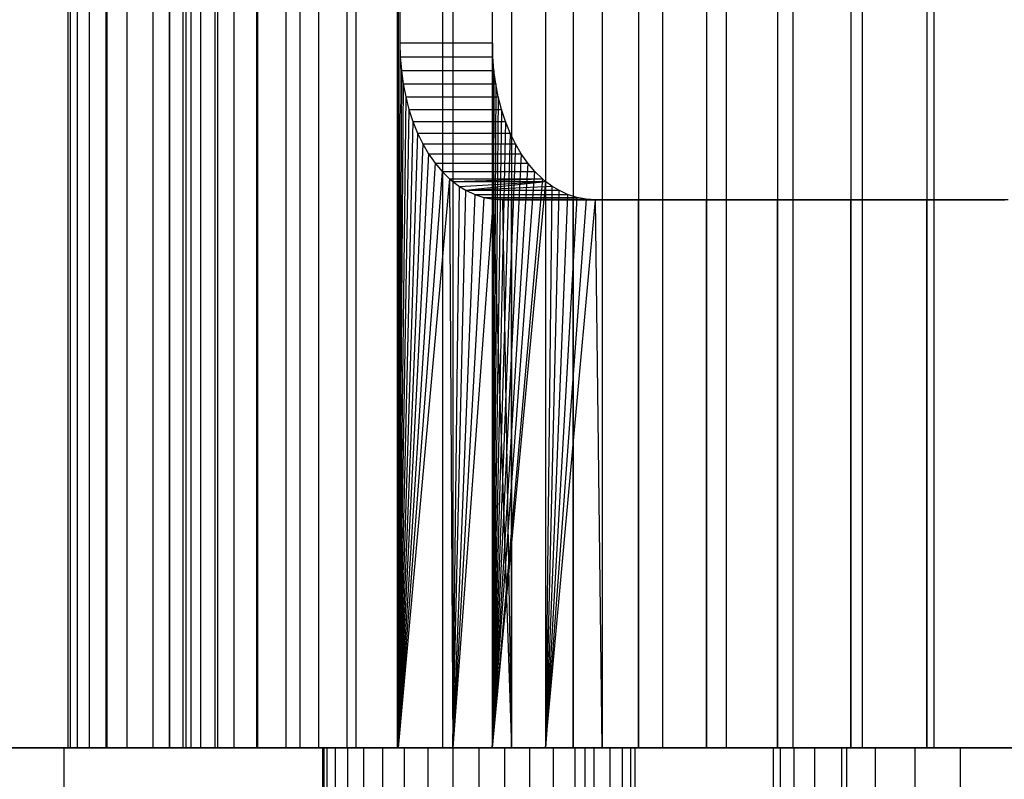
# Model space of a CAD drawing. Extents: x -125 to 125, y -143 to 0.
# Tile 180 of 241: x -21 to -8, y -19 to -10. Entities that reach past the tile are written whole.
import ezdxf

# ---------------------------------------------------------------- set-up
doc = ezdxf.new("R2010")
doc.units = 0
doc.header["$LTSCALE"] = 25.4
doc.layers.get('0').update_dxf_attribs({"linetype": 'CONTINUOUS'})

# ---------------------------------------------------------------- blocks, each defined once
blk = doc.blocks.new('NL2500026672_STL')
at = {"color": 0}
for p, q in [((-20, 0), (-20, -19)), ((-20, 0), (-20, -19)), ((-19.97, 0, -1.102), (-19.97, -19, -1.102)), ((-19.97, 0, -1.102), (-19.97, -19, -1.102)), ((-19.879, 0, -2.2), (-19.879, -19, -2.2)), ((-19.879, 0, -2.2), (-19.879, -19, -2.2)), ((-19.727, 0, -3.292), (-19.727, -19, -3.292)), ((-19.727, 0, -3.292), (-19.727, -19, -3.292)), ((-19.516, 0, -4.374), (-19.516, -19, -4.374)), ((-19.516, 0, -4.374), (-19.516, -19, -4.374)), ((-19.245, 0, -5.442), (-19.245, -19, -5.442)), ((-19.245, 0, -5.442), (-19.245, -19, -5.442)), ((-18.916, 0, -6.494), (-18.916, -19, -6.494)), ((-18.916, 0, -6.494), (-18.916, -19, -6.494)), ((-18.53, 0, -7.526), (-18.53, -19, -7.526)), ((-18.53, 0, -7.526), (-18.53, -19, -7.526)), ((-18.492, 0, -0.533), (-18.492, -19, -0.533)), ((-18.492, 0, -0.533), (-18.492, -19, -0.533)), ((-18.431, 0, -1.598), (-18.431, -19, -1.598)), ((-18.431, 0, -1.598), (-18.431, -19, -1.598)), ((-18.308, 0, -2.657), (-18.308, -19, -2.657)), ((-18.308, 0, -2.657), (-18.308, -19, -2.657)), ((-18.125, 0, -3.707), (-18.125, -19, -3.707)), ((-18.125, 0, -3.707), (-18.125, -19, -3.707)), ((-18.087, 0, -8.536), (-18.087, -19, -8.536)), ((-18.087, 0, -8.536), (-18.087, -19, -8.536)), ((-17.881, 0, -4.745), (-17.881, -19, -4.745)), ((-17.881, 0, -4.745), (-17.881, -19, -4.745)), ((-17.589, 0, -9.519), (-17.589, -19, -9.519)), ((-17.589, 0, -9.519), (-17.589, -19, -9.519)), ((-17.578, 0, -5.768), (-17.578, -19, -5.768)), ((-17.578, 0, -5.768), (-17.578, -19, -5.768)), ((-17.217, 0, -6.771), (-17.217, -19, -6.771)), ((-17.217, 0, -6.771), (-17.217, -19, -6.771)), ((-17.038, 0, -10.473), (-17.038, -19, -10.473)), ((-17.038, 0, -10.473), (-17.038, -19, -10.473)), ((-16.798, 0, -7.751), (-16.798, -19, -7.751)), ((-16.798, 0, -7.751), (-16.798, -19, -7.751)), ((-16.436, 0, -11.396), (-16.436, -19, -11.396)), ((-16.436, 0, -11.396), (-16.436, -19, -11.396)), ((-16.323, 0, -8.706), (-16.323, -19, -8.706)), ((-16.323, 0, -8.706), (-16.323, -19, -8.706)), ((-15.795, 0, -9.632), (-15.795, -19, -9.632)), ((-15.795, 0, -9.632), (-15.795, -19, -9.632)), ((-15.783, 0, -12.284), (-15.783, -19, -12.284)), ((-15.783, 0, -12.284), (-15.783, -19, -12.284)), ((-15.76, 0, -12.313), (-15.76, -10, -12.313)), ((-15.76, 0, -12.313), (-15.76, -10, -12.313)), ((-15.214, 0, -10.526), (-15.214, -19, -10.526)), ((-15.214, 0, -10.526), (-15.214, -19, -10.526)), ((-14.578, 0, -11.39), (-14.582, -19, -11.385)), ((-14.578, 0, -11.39), (-14.582, -19, -11.385)), ((-14.578, -10, -11.39), (-14.578, 0, -11.39)), ((-14.578, -10, -11.39), (-14.578, 0, -11.39)), ((-19.97, 0, 1.102), (-19.97, -19, 1.102)), ((-19.97, 0, 1.102), (-19.97, -19, 1.102)), ((-19.879, 0, 2.2), (-19.879, -19, 2.2)), ((-19.879, 0, 2.2), (-19.879, -19, 2.2)), ((-19.727, 0, 3.292), (-19.727, -19, 3.292)), ((-19.727, 0, 3.292), (-19.727, -19, 3.292)), ((-19.516, 0, 4.374), (-19.516, -19, 4.374)), ((-19.516, 0, 4.374), (-19.516, -19, 4.374)), ((-19.245, 0, 5.442), (-19.245, -19, 5.442)), ((-19.245, 0, 5.442), (-19.245, -19, 5.442)), ((-18.916, 0, 6.494), (-18.916, -19, 6.494)), ((-18.916, 0, 6.494), (-18.916, -19, 6.494)), ((-18.53, 0, 7.526), (-18.53, -19, 7.526)), ((-18.53, 0, 7.526), (-18.53, -19, 7.526)), ((-18.492, 0, 0.533), (-18.492, -19, 0.533)), ((-18.492, 0, 0.533), (-18.492, -19, 0.533)), ((-18.431, 0, 1.598), (-18.431, -19, 1.598)), ((-18.431, 0, 1.598), (-18.431, -19, 1.598)), ((-18.308, 0, 2.657), (-18.308, -19, 2.657)), ((-18.308, 0, 2.657), (-18.308, -19, 2.657)), ((-18.125, 0, 3.707), (-18.125, -19, 3.707)), ((-18.125, 0, 3.707), (-18.125, -19, 3.707)), ((-18.087, 0, 8.536), (-18.087, -19, 8.536)), ((-18.087, 0, 8.536), (-18.087, -19, 8.536)), ((-17.881, 0, 4.745), (-17.881, -19, 4.745)), ((-17.881, 0, 4.745), (-17.881, -19, 4.745)), ((-17.589, 0, 9.519), (-17.589, -19, 9.519)), ((-17.589, 0, 9.519), (-17.589, -19, 9.519)), ((-17.578, 0, 5.768), (-17.578, -19, 5.768)), ((-17.578, 0, 5.768), (-17.578, -19, 5.768)), ((-17.217, 0, 6.771), (-17.217, -19, 6.771)), ((-17.217, 0, 6.771), (-17.217, -19, 6.771)), ((-17.038, 0, 10.473), (-17.038, -19, 10.473)), ((-17.038, 0, 10.473), (-17.038, -19, 10.473)), ((-16.798, 0, 7.751), (-16.798, -19, 7.751)), ((-16.798, 0, 7.751), (-16.798, -19, 7.751)), ((-16.436, 0, 11.396), (-16.436, -19, 11.396)), ((-16.436, 0, 11.396), (-16.436, -19, 11.396)), ((-16.323, 0, 8.706), (-16.323, -19, 8.706)), ((-16.323, 0, 8.706), (-16.323, -19, 8.706)), ((-15.795, 0, 9.632), (-15.795, -19, 9.632)), ((-15.795, 0, 9.632), (-15.795, -19, 9.632)), ((-15.783, 0, 12.284), (-15.783, -19, 12.284)), ((-15.783, 0, 12.284), (-15.783, -19, 12.284)), ((-15.214, 0, 10.526), (-15.214, -19, 10.526)), ((-15.214, 0, 10.526), (-15.214, -19, 10.526)), ((-15.082, 0, 13.135), (-15.082, -19, 13.135)), ((-15.082, 0, 13.135), (-15.082, -19, 13.135)), ((-14.582, 0, 11.385), (-14.582, -19, 11.385)), ((-14.582, 0, 11.385), (-14.582, -19, 11.385)), ((-14.336, 0, 13.946), (-14.336, -19, 13.946)), ((-14.336, 0, 13.946), (-14.336, -19, 13.946)), ((-13.902, 0, 12.206), (-13.902, -19, 12.206)), ((-13.902, 0, 12.206), (-13.902, -19, 12.206)), ((-13.546, 0, 14.714), (-13.546, -19, 14.714)), ((-13.546, 0, 14.714), (-13.546, -19, 14.714)), ((-13.175, 0, 12.987), (-13.175, -19, 12.987)), ((-13.175, 0, 12.987), (-13.175, -19, 12.987)), ((-12.714, 0, 15.438), (-12.714, -19, 15.438)), ((-12.714, 0, 15.438), (-12.714, -19, 15.438)), ((-12.405, 0, 13.724), (-12.405, -19, 13.724)), ((-12.405, 0, 13.724), (-12.405, -19, 13.724)), ((-11.845, 0, 16.115), (-11.845, -19, 16.115)), ((-11.845, 0, 16.115), (-11.845, -19, 16.115)), ((-11.594, 0, 14.416), (-11.594, -19, 14.416)), ((-11.594, 0, 14.416), (-11.594, -19, 14.416)), ((-10.939, 0, 16.743), (-10.939, -19, 16.743)), ((-10.939, 0, 16.743), (-10.939, -19, 16.743)), ((-10.744, 0, 15.06), (-10.744, -19, 15.06)), ((-10.744, 0, 15.06), (-10.744, -19, 15.06)), ((-10, 0, 17.321), (-10, -19, 17.321)), ((-10, 0, 17.321), (-10, -19, 17.321)), ((-9.859, 0, 15.654), (-9.859, -19, 15.654)), ((-9.859, 0, 15.654), (-9.859, -19, 15.654)), ((-9.031, 0, 17.845), (-9.031, -19, 17.845)), ((-9.031, 0, 17.845), (-9.031, -19, 17.845)), ((-8.94, 0, 16.196), (-8.94, -19, 16.196)), ((-8.94, 0, 16.196), (-8.94, -19, 16.196)), ((-19.5, -1.8, -78.2), (-19.5, -19, -78.2)), ((-19.5, -19, -7.093), (-19.5, -1.8, -7.093)), ((-19.5, -1.8, -78.2), (-19.5, -19, -78.2)), ((-19.5, -19, -7.093), (-19.5, -1.8, -7.093)), ((-18.7, -19, -78.2), (-18.7, -1.8, -78.2)), ((-18.7, -1.8, -7.093), (-18.7, -19, -7.093)), ((-18.7, -19, -78.2), (-18.7, -1.8, -78.2)), ((-18.7, -1.8, -7.093), (-18.7, -19, -7.093)), ((-18.7, -2.1, -78.2), (-18.7, -19, -78.2)), ((-18.7, -19, -77.2), (-18.7, -2.1, -77.2)), ((-18.7, -2.1, -78.2), (-18.7, -19, -78.2)), ((-18.7, -19, -77.2), (-18.7, -2.1, -77.2)), ((-15.76, -10, -12.313), (-15.783, -19, -12.284)), ((-15.76, -10, -12.313), (-15.783, -19, -12.284)), ((-15.76, -10, -12.313), (-15.755, -10.175, -12.319)), ((-14.578, -10, -11.39), (-15.76, -10, -12.313)), ((-15.76, -10, -12.313), (-15.755, -10.175, -12.319)), ((-14.578, -10, -11.39), (-15.76, -10, -12.313)), ((-14.578, -10, -11.39), (-14.582, -19, -11.385)), ((-14.578, -10, -11.39), (-14.582, -19, -11.385)), ((-14.574, -10.175, -11.396), (-14.578, -10, -11.39)), ((-14.574, -10.175, -11.396), (-14.578, -10, -11.39)), ((-15.755, -10.175, -12.319), (-15.741, -10.347, -12.337)), ((-15.755, -10.175, -12.319), (-15.741, -10.347, -12.337)), ((-15.755, -10.175, -12.319), (-14.574, -10.175, -11.396)), ((-15.755, -10.175, -12.319), (-14.574, -10.175, -11.396)), ((-14.559, -10.347, -11.414), (-14.574, -10.175, -11.396)), ((-14.559, -10.347, -11.414), (-14.574, -10.175, -11.396)), ((-15.741, -10.347, -12.337), (-15.783, -19, -12.284)), ((-15.741, -10.347, -12.337), (-15.783, -19, -12.284)), ((-15.741, -10.347, -12.337), (-15.718, -10.517, -12.367)), ((-15.741, -10.347, -12.337), (-15.718, -10.517, -12.367)), ((-15.741, -10.347, -12.337), (-14.559, -10.347, -11.414)), ((-15.741, -10.347, -12.337), (-14.559, -10.347, -11.414)), ((-14.559, -10.347, -11.414), (-14.582, -19, -11.385)), ((-14.559, -10.347, -11.414), (-14.582, -19, -11.385)), ((-14.536, -10.518, -11.443), (-14.559, -10.347, -11.414)), ((-14.536, -10.518, -11.443), (-14.559, -10.347, -11.414)), ((-15.718, -10.517, -12.367), (-15.783, -19, -12.284)), ((-15.718, -10.517, -12.367), (-15.783, -19, -12.284)), ((-15.718, -10.517, -12.367), (-15.686, -10.684, -12.408)), ((-15.718, -10.517, -12.367), (-15.686, -10.684, -12.408)), ((-15.718, -10.517, -12.367), (-14.536, -10.518, -11.443)), ((-15.718, -10.517, -12.367), (-14.536, -10.518, -11.443)), ((-14.536, -10.518, -11.443), (-14.582, -19, -11.385)), ((-14.536, -10.518, -11.443), (-14.582, -19, -11.385)), ((-14.504, -10.684, -11.485), (-14.536, -10.518, -11.443)), ((-14.504, -10.684, -11.485), (-14.536, -10.518, -11.443)), ((-15.686, -10.684, -12.408), (-15.783, -19, -12.284)), ((-15.686, -10.684, -12.408), (-15.783, -19, -12.284)), ((-15.686, -10.684, -12.408), (-15.644, -10.846, -12.461)), ((-15.686, -10.684, -12.408), (-15.644, -10.846, -12.461)), ((-15.686, -10.684, -12.408), (-14.504, -10.684, -11.485)), ((-15.686, -10.684, -12.408), (-14.504, -10.684, -11.485)), ((-14.504, -10.684, -11.485), (-14.582, -19, -11.385)), ((-14.504, -10.684, -11.485), (-14.582, -19, -11.385)), ((-14.462, -10.845, -11.537), (-14.504, -10.684, -11.485)), ((-14.462, -10.845, -11.537), (-14.504, -10.684, -11.485)), ((-15.644, -10.846, -12.461), (-15.783, -19, -12.284)), ((-15.644, -10.846, -12.461), (-15.783, -19, -12.284)), ((-15.644, -10.846, -12.461), (-14.462, -10.845, -11.537)), ((-15.644, -10.846, -12.461), (-14.462, -10.845, -11.537)), ((-15.644, -10.846, -12.461), (-15.594, -11, -12.523)), ((-15.644, -10.846, -12.461), (-15.594, -11, -12.523)), ((-14.462, -10.845, -11.537), (-14.582, -19, -11.385)), ((-14.462, -10.845, -11.537), (-14.582, -19, -11.385)), ((-14.412, -11, -11.6), (-14.462, -10.845, -11.537)), ((-14.412, -11, -11.6), (-14.462, -10.845, -11.537)), ((-15.594, -11, -12.523), (-15.783, -19, -12.284)), ((-15.594, -11, -12.523), (-15.783, -19, -12.284)), ((-15.594, -11, -12.523), (-15.535, -11.147, -12.596)), ((-15.594, -11, -12.523), (-15.535, -11.147, -12.596)), ((-15.594, -11, -12.523), (-14.412, -11, -11.6)), ((-15.594, -11, -12.523), (-14.412, -11, -11.6)), ((-14.412, -11, -11.6), (-14.582, -19, -11.385)), ((-14.412, -11, -11.6), (-14.582, -19, -11.385)), ((-14.352, -11.148, -11.673), (-14.412, -11, -11.6)), ((-14.352, -11.148, -11.673), (-14.412, -11, -11.6)), ((-15.535, -11.147, -12.596), (-15.783, -19, -12.284)), ((-15.535, -11.147, -12.596), (-15.783, -19, -12.284)), ((-15.535, -11.147, -12.596), (-15.468, -11.286, -12.679)), ((-15.535, -11.147, -12.596), (-15.468, -11.286, -12.679)), ((-15.535, -11.147, -12.596), (-14.352, -11.148, -11.673)), ((-15.535, -11.147, -12.596), (-14.352, -11.148, -11.673)), ((-14.352, -11.148, -11.673), (-14.582, -19, -11.385)), ((-14.352, -11.148, -11.673), (-14.582, -19, -11.385)), ((-14.285, -11.286, -11.755), (-14.352, -11.148, -11.673)), ((-14.285, -11.286, -11.755), (-14.352, -11.148, -11.673)), ((-15.468, -11.286, -12.679), (-15.783, -19, -12.284)), ((-15.468, -11.286, -12.679), (-15.783, -19, -12.284)), ((-15.468, -11.286, -12.679), (-15.393, -11.415, -12.77)), ((-15.468, -11.286, -12.679), (-15.393, -11.415, -12.77)), ((-15.468, -11.286, -12.679), (-14.285, -11.286, -11.755)), ((-15.468, -11.286, -12.679), (-14.285, -11.286, -11.755)), ((-14.285, -11.286, -11.755), (-14.582, -19, -11.385)), ((-14.285, -11.286, -11.755), (-14.582, -19, -11.385)), ((-14.21, -11.414, -11.845), (-14.285, -11.286, -11.755)), ((-14.21, -11.414, -11.845), (-14.285, -11.286, -11.755)), ((-15.393, -11.415, -12.77), (-15.783, -19, -12.284)), ((-15.393, -11.415, -12.77), (-15.783, -19, -12.284)), ((-15.393, -11.415, -12.77), (-14.21, -11.414, -11.845)), ((-15.393, -11.415, -12.77), (-14.21, -11.414, -11.845)), ((-15.393, -11.415, -12.77), (-15.31, -11.532, -12.868)), ((-15.393, -11.415, -12.77), (-15.31, -11.532, -12.868)), ((-14.21, -11.414, -11.845), (-14.582, -19, -11.385)), ((-14.21, -11.414, -11.845), (-14.582, -19, -11.385)), ((-14.127, -11.532, -11.944), (-14.21, -11.414, -11.845)), ((-14.127, -11.532, -11.944), (-14.21, -11.414, -11.845)), ((-15.31, -11.532, -12.868), (-15.783, -19, -12.284)), ((-15.31, -11.532, -12.868), (-15.783, -19, -12.284)), ((-15.31, -11.532, -12.868), (-15.221, -11.638, -12.974)), ((-15.31, -11.532, -12.868), (-15.221, -11.638, -12.974)), ((-15.31, -11.532, -12.868), (-14.127, -11.532, -11.944)), ((-15.31, -11.532, -12.868), (-14.127, -11.532, -11.944)), ((-14.127, -11.532, -11.944), (-14.582, -19, -11.385)), ((-14.127, -11.532, -11.944), (-14.582, -19, -11.385)), ((-14.037, -11.639, -12.05), (-14.127, -11.532, -11.944)), ((-14.037, -11.639, -12.05), (-14.127, -11.532, -11.944)), ((-15.221, -11.638, -12.974), (-15.783, -19, -12.284)), ((-15.221, -11.638, -12.974), (-15.783, -19, -12.284)), ((-15.221, -11.638, -12.974), (-15.125, -11.732, -13.086)), ((-15.221, -11.638, -12.974), (-15.125, -11.732, -13.086)), ((-15.221, -11.638, -12.974), (-14.037, -11.639, -12.05)), ((-15.221, -11.638, -12.974), (-14.037, -11.639, -12.05)), ((-14.582, -19, -11.385), (-14.037, -11.639, -12.05)), ((-14.582, -19, -11.385), (-14.037, -11.639, -12.05)), ((-13.941, -11.732, -12.161), (-14.037, -11.639, -12.05)), ((-13.941, -11.732, -12.161), (-14.037, -11.639, -12.05)), ((-15.125, -11.732, -13.086), (-15.783, -19, -12.284)), ((-15.125, -11.732, -13.086), (-15.783, -19, -12.284)), ((-15.125, -11.732, -13.086), (-15.082, -19, -13.135)), ((-15.125, -11.732, -13.086), (-15.082, -19, -13.135)), ((-15.125, -11.732, -13.086), (-15.082, -11.768, -13.135)), ((-15.125, -11.732, -13.086), (-15.082, -11.768, -13.135)), ((-15.125, -11.732, -13.086), (-13.941, -11.732, -12.161)), ((-15.125, -11.732, -13.086), (-13.941, -11.732, -12.161)), ((-15.082, -11.768, -13.135), (-13.941, -11.732, -12.161)), ((-15.082, -11.768, -13.135), (-13.941, -11.732, -12.161)), ((-15.082, -11.768, -13.135), (-13.902, -11.765, -12.205)), ((-15.082, -11.768, -13.135), (-13.902, -11.765, -12.205)), ((-15.082, -11.768, -13.135), (-15.082, -19, -13.135)), ((-15.082, -11.768, -13.135), (-15.082, -19, -13.135)), ((-15.082, -11.768, -13.135), (-15, -11.828, -13.228)), ((-15.082, -11.768, -13.135), (-15, -11.828, -13.228)), ((-15, -11.828, -13.228), (-13.902, -11.765, -12.205)), ((-15, -11.828, -13.228), (-13.902, -11.765, -12.205)), ((-14.916, -11.879, -13.324), (-13.902, -11.765, -12.205)), ((-14.916, -11.879, -13.324), (-13.902, -11.765, -12.205)), ((-13.941, -11.732, -12.161), (-14.582, -19, -11.385)), ((-13.941, -11.732, -12.161), (-14.582, -19, -11.385)), ((-13.902, -11.765, -12.205), (-14.582, -19, -11.385)), ((-13.902, -11.765, -12.205), (-14.582, -19, -11.385)), ((-13.902, -11.765, -12.205), (-13.941, -11.732, -12.161)), ((-13.902, -11.765, -12.205), (-13.941, -11.732, -12.161)), ((-13.818, -11.827, -12.301), (-13.902, -11.765, -12.205)), ((-13.902, -11.765, -12.205), (-13.902, -19, -12.206)), ((-13.902, -11.765, -12.205), (-13.902, -19, -12.206)), ((-13.818, -11.827, -12.301), (-13.902, -11.765, -12.205)), ((-15.082, -19, -13.135), (-15, -11.828, -13.228)), ((-15.082, -19, -13.135), (-15, -11.828, -13.228)), ((-15.082, -19, -13.135), (-14.916, -11.879, -13.324)), ((-15.082, -19, -13.135), (-14.916, -11.879, -13.324)), ((-14.805, -11.932, -13.447), (-15.082, -19, -13.135)), ((-14.805, -11.932, -13.447), (-15.082, -19, -13.135)), ((-15, -11.828, -13.228), (-14.916, -11.879, -13.324)), ((-15, -11.828, -13.228), (-14.916, -11.879, -13.324)), ((-14.916, -11.879, -13.324), (-13.818, -11.827, -12.301)), ((-14.916, -11.879, -13.324), (-13.818, -11.827, -12.301)), ((-14.916, -11.879, -13.324), (-14.805, -11.932, -13.447)), ((-14.916, -11.879, -13.324), (-14.805, -11.932, -13.447)), ((-14.916, -11.879, -13.324), (-13.731, -11.879, -12.398)), ((-14.916, -11.879, -13.324), (-13.731, -11.879, -12.398)), ((-14.805, -11.932, -13.447), (-14.689, -11.97, -13.573)), ((-14.805, -11.932, -13.447), (-14.689, -11.97, -13.573)), ((-14.805, -11.932, -13.447), (-13.618, -11.932, -12.522)), ((-14.805, -11.932, -13.447), (-13.618, -11.932, -12.522)), ((-13.818, -11.827, -12.301), (-13.902, -19, -12.206)), ((-13.818, -11.827, -12.301), (-13.902, -19, -12.206)), ((-13.731, -11.879, -12.398), (-13.902, -19, -12.206)), ((-13.731, -11.879, -12.398), (-13.902, -19, -12.206)), ((-13.618, -11.932, -12.522), (-13.902, -19, -12.206)), ((-13.618, -11.932, -12.522), (-13.902, -19, -12.206)), ((-13.731, -11.879, -12.398), (-13.818, -11.827, -12.301)), ((-13.731, -11.879, -12.398), (-13.818, -11.827, -12.301)), ((-13.618, -11.932, -12.522), (-13.731, -11.879, -12.398)), ((-13.618, -11.932, -12.522), (-13.731, -11.879, -12.398)), ((-13.502, -11.97, -12.647), (-13.618, -11.932, -12.522)), ((-13.502, -11.97, -12.647), (-13.618, -11.932, -12.522)), ((-14.689, -11.97, -13.573), (-15.082, -19, -13.135)), ((-14.689, -11.97, -13.573), (-15.082, -19, -13.135)), ((-14.57, -11.992, -13.7), (-15.082, -19, -13.135)), ((-14.57, -11.992, -13.7), (-15.082, -19, -13.135)), ((-14.689, -11.97, -13.573), (-14.57, -11.992, -13.7)), ((-14.689, -11.97, -13.573), (-14.57, -11.992, -13.7)), ((-14.689, -11.97, -13.573), (-13.502, -11.97, -12.647)), ((-14.689, -11.97, -13.573), (-13.502, -11.97, -12.647)), ((-14.57, -11.992, -13.7), (-14.336, -19, -13.946)), ((-14.57, -11.992, -13.7), (-14.336, -19, -13.946)), ((-14.57, -11.992, -13.7), (-14.45, -12, -13.828)), ((-14.57, -11.992, -13.7), (-14.45, -12, -13.828)), ((-14.57, -11.992, -13.7), (-13.383, -11.992, -12.772)), ((-14.57, -11.992, -13.7), (-13.383, -11.992, -12.772)), ((-14.45, -12, -13.828), (-14.336, -19, -13.946)), ((-14.45, -12, -13.828), (-14.336, -19, -13.946)), ((-14.45, -12, -13.828), (-14.336, -12, -13.946)), ((-14.45, -12, -13.828), (-14.336, -12, -13.946)), ((-14.45, -12, -13.828), (-13.261, -12, -12.899)), ((-14.45, -12, -13.828), (-13.261, -12, -12.899)), ((-14.336, -19, -13.946), (-14.336, -12, -13.946)), ((-14.336, -12, -13.946), (-13.546, -12, -14.714)), ((-14.336, -19, -13.946), (-14.336, -12, -13.946)), ((-14.336, -12, -13.946), (-13.546, -12, -14.714)), ((-13.502, -11.97, -12.647), (-13.902, -19, -12.206)), ((-13.502, -11.97, -12.647), (-13.902, -19, -12.206)), ((-13.383, -11.992, -12.772), (-13.902, -19, -12.206)), ((-13.383, -11.992, -12.772), (-13.902, -19, -12.206)), ((-13.902, -19, -12.206), (-13.261, -12, -12.899)), ((-13.902, -19, -12.206), (-13.261, -12, -12.899)), ((-13.546, -19, -14.714), (-13.546, -12, -14.714)), ((-13.546, -12, -14.714), (-12.714, -12, -15.438)), ((-13.546, -19, -14.714), (-13.546, -12, -14.714)), ((-13.546, -12, -14.714), (-12.714, -12, -15.438)), ((-13.383, -11.992, -12.772), (-13.502, -11.97, -12.647)), ((-13.383, -11.992, -12.772), (-13.502, -11.97, -12.647)), ((-13.261, -12, -12.899), (-13.383, -11.992, -12.772)), ((-13.261, -12, -12.899), (-13.383, -11.992, -12.772)), ((-13.175, -19, -12.987), (-13.261, -12, -12.899)), ((-13.175, -12, -12.987), (-13.261, -12, -12.899)), ((-13.175, -19, -12.987), (-13.261, -12, -12.899)), ((-13.175, -12, -12.987), (-13.261, -12, -12.899)), ((-12.405, -12, -13.724), (-13.175, -12, -12.987)), ((-13.175, -12, -12.987), (-13.175, -19, -12.987)), ((-13.175, -12, -12.987), (-13.175, -19, -12.987)), ((-12.405, -12, -13.724), (-13.175, -12, -12.987)), ((-12.714, -19, -15.438), (-12.714, -12, -15.438)), ((-12.714, -12, -15.438), (-11.845, -12, -16.115)), ((-12.714, -19, -15.438), (-12.714, -12, -15.438)), ((-12.714, -12, -15.438), (-11.845, -12, -16.115)), ((-11.594, -12, -14.416), (-12.405, -12, -13.724)), ((-12.405, -12, -13.724), (-12.405, -19, -13.724)), ((-12.405, -12, -13.724), (-12.405, -19, -13.724)), ((-11.594, -12, -14.416), (-12.405, -12, -13.724)), ((-11.845, -19, -16.115), (-11.845, -12, -16.115)), ((-11.845, -12, -16.115), (-10.939, -12, -16.743)), ((-11.845, -19, -16.115), (-11.845, -12, -16.115)), ((-11.845, -12, -16.115), (-10.939, -12, -16.743)), ((-10.744, -12, -15.06), (-11.594, -12, -14.416)), ((-11.594, -12, -14.416), (-11.594, -19, -14.416)), ((-11.594, -12, -14.416), (-11.594, -19, -14.416)), ((-10.744, -12, -15.06), (-11.594, -12, -14.416)), ((-10.939, -19, -16.743), (-10.939, -12, -16.743)), ((-10.939, -12, -16.743), (-10, -12, -17.321)), ((-10.939, -19, -16.743), (-10.939, -12, -16.743)), ((-10.939, -12, -16.743), (-10, -12, -17.321)), ((-9.859, -12, -15.654), (-10.744, -12, -15.06)), ((-10.744, -12, -15.06), (-10.744, -19, -15.06)), ((-10.744, -12, -15.06), (-10.744, -19, -15.06)), ((-9.859, -12, -15.654), (-10.744, -12, -15.06)), ((-10, -19, -17.321), (-10, -12, -17.321)), ((-10, -12, -17.321), (-9.031, -12, -17.845)), ((-10, -19, -17.321), (-10, -12, -17.321)), ((-10, -12, -17.321), (-9.031, -12, -17.845)), ((-8.94, -12, -16.196), (-9.859, -12, -15.654)), ((-9.859, -12, -15.654), (-9.859, -19, -15.654)), ((-9.859, -12, -15.654), (-9.859, -19, -15.654)), ((-8.94, -12, -16.196), (-9.859, -12, -15.654)), ((-9.031, -19, -17.845), (-9.031, -12, -17.845)), ((-9.031, -12, -17.845), (-8.034, -12, -18.315)), ((-9.031, -19, -17.845), (-9.031, -12, -17.845)), ((-9.031, -12, -17.845), (-8.034, -12, -18.315)), ((-7.993, -12, -16.684), (-8.94, -12, -16.196)), ((-8.94, -12, -16.196), (-8.94, -19, -16.196)), ((-8.94, -12, -16.196), (-8.94, -19, -16.196)), ((-7.993, -12, -16.684), (-8.94, -12, -16.196)), ((-26.645, -19, -122.127), (-20.051, -19, -123.381)), ((-26.645, -19, -122.127), (-20.051, -19, -123.381)), ((-16.732, -19, 123.875), (-23.357, -19, 122.798)), ((-16.732, -19, 123.875), (-23.357, -19, 122.798)), ((-20.051, -19, -123.381), (-20.051, -19.8, -123.381)), ((-20.051, -19, -123.381), (-13.4, -19, -124.28)), ((-20.051, -19, -123.381), (-20.051, -19.8, -123.381)), ((-20.051, -19, -123.381), (-13.4, -19, -124.28)), ((-19.97, -19, 1.102), (-20, -19)), ((-20, -19), (-19.97, -19, -1.102)), ((-19.97, -19, 1.102), (-20, -19)), ((-20, -19), (-19.97, -19, -1.102)), ((-19.879, -19, 2.2), (-19.97, -19, 1.102)), ((-19.97, -19, -1.102), (-19.879, -19, -2.2)), ((-19.879, -19, 2.2), (-19.97, -19, 1.102)), ((-19.97, -19, -1.102), (-19.879, -19, -2.2)), ((-19.727, -19, 3.292), (-19.879, -19, 2.2)), ((-19.879, -19, -2.2), (-19.727, -19, -3.292)), ((-19.727, -19, 3.292), (-19.879, -19, 2.2)), ((-19.879, -19, -2.2), (-19.727, -19, -3.292)), ((-19.516, -19, 4.374), (-19.727, -19, 3.292)), ((-19.727, -19, -3.292), (-19.516, -19, -4.374)), ((-19.516, -19, 4.374), (-19.727, -19, 3.292)), ((-19.727, -19, -3.292), (-19.516, -19, -4.374)), ((-19.245, -19, 5.442), (-19.516, -19, 4.374)), ((-19.516, -19, -4.374), (-19.245, -19, -5.442)), ((-19.245, -19, 5.442), (-19.516, -19, 4.374)), ((-19.516, -19, -4.374), (-19.245, -19, -5.442)), ((-19.5, -19, -78.2), (-19.5, -19, -7.093)), ((-19.5, -19, -78.2), (-18.7, -19, -78.2)), ((-18.7, -19, -7.093), (-19.5, -19, -7.093)), ((-19.5, -19, -78.2), (-19.5, -19, -7.093)), ((-19.5, -19, -78.2), (-18.7, -19, -78.2)), ((-18.7, -19, -7.093), (-19.5, -19, -7.093)), ((-18.916, -19, 6.494), (-19.245, -19, 5.442)), ((-19.245, -19, -5.442), (-18.916, -19, -6.494)), ((-18.916, -19, 6.494), (-19.245, -19, 5.442)), ((-19.245, -19, -5.442), (-18.916, -19, -6.494)), ((-18.53, -19, 7.526), (-18.916, -19, 6.494)), ((-18.916, -19, -6.494), (-18.53, -19, -7.526)), ((-18.53, -19, 7.526), (-18.916, -19, 6.494)), ((-18.916, -19, -6.494), (-18.53, -19, -7.526)), ((-18.7, -19, -78.2), (18.7, -19, -78.2)), ((18.7, -19, -77.2), (-18.7, -19, -77.2)), ((-18.7, -19, -77.2), (-18.7, -19, -78.2)), ((-18.7, -19, -77.2), (-18.7, -19, -78.2)), ((-18.7, -19, -78.2), (18.7, -19, -78.2)), ((18.7, -19, -77.2), (-18.7, -19, -77.2)), ((-18.7, -19, -7.093), (-18.7, -19, -78.2)), ((-18.7, -19, -7.093), (-18.7, -19, -78.2)), ((-18.087, -19, 8.536), (-18.53, -19, 7.526)), ((-18.53, -19, -7.526), (-18.087, -19, -8.536)), ((-18.087, -19, 8.536), (-18.53, -19, 7.526)), ((-18.53, -19, -7.526), (-18.087, -19, -8.536)), ((-18.431, -19, -1.598), (-18.492, -19, -0.533)), ((-18.492, -19, -0.533), (-18.492, -19, 0.533)), ((-18.492, -19, 0.533), (-18.431, -19, 1.598)), ((-18.431, -19, -1.598), (-18.492, -19, -0.533)), ((-18.492, -19, -0.533), (-18.492, -19, 0.533)), ((-18.492, -19, 0.533), (-18.431, -19, 1.598)), ((-18.308, -19, -2.657), (-18.431, -19, -1.598)), ((-18.431, -19, 1.598), (-18.308, -19, 2.657)), ((-18.308, -19, -2.657), (-18.431, -19, -1.598)), ((-18.431, -19, 1.598), (-18.308, -19, 2.657)), ((-18.125, -19, -3.707), (-18.308, -19, -2.657)), ((-18.308, -19, 2.657), (-18.125, -19, 3.707)), ((-18.125, -19, -3.707), (-18.308, -19, -2.657)), ((-18.308, -19, 2.657), (-18.125, -19, 3.707)), ((-17.881, -19, -4.745), (-18.125, -19, -3.707)), ((-18.125, -19, 3.707), (-17.881, -19, 4.745)), ((-17.881, -19, -4.745), (-18.125, -19, -3.707)), ((-18.125, -19, 3.707), (-17.881, -19, 4.745)), ((-17.589, -19, 9.519), (-18.087, -19, 8.536)), ((-18.087, -19, -8.536), (-17.589, -19, -9.519)), ((-17.589, -19, 9.519), (-18.087, -19, 8.536)), ((-18.087, -19, -8.536), (-17.589, -19, -9.519)), ((-17.578, -19, -5.768), (-17.881, -19, -4.745)), ((-17.881, -19, 4.745), (-17.578, -19, 5.768)), ((-17.578, -19, -5.768), (-17.881, -19, -4.745)), ((-17.881, -19, 4.745), (-17.578, -19, 5.768)), ((-17.038, -19, 10.473), (-17.589, -19, 9.519)), ((-17.589, -19, -9.519), (-17.038, -19, -10.473)), ((-17.038, -19, 10.473), (-17.589, -19, 9.519)), ((-17.589, -19, -9.519), (-17.038, -19, -10.473)), ((-17.217, -19, -6.771), (-17.578, -19, -5.768)), ((-17.578, -19, 5.768), (-17.217, -19, 6.771)), ((-17.217, -19, -6.771), (-17.578, -19, -5.768)), ((-17.578, -19, 5.768), (-17.217, -19, 6.771)), ((-16.798, -19, -7.751), (-17.217, -19, -6.771)), ((-17.217, -19, 6.771), (-16.798, -19, 7.751)), ((-16.798, -19, -7.751), (-17.217, -19, -6.771)), ((-17.217, -19, 6.771), (-16.798, -19, 7.751)), ((-16.436, -19, 11.396), (-17.038, -19, 10.473)), ((-17.038, -19, -10.473), (-16.436, -19, -11.396)), ((-16.436, -19, 11.396), (-17.038, -19, 10.473)), ((-17.038, -19, -10.473), (-16.436, -19, -11.396)), ((-16.323, -19, -8.706), (-16.798, -19, -7.751)), ((-16.798, -19, 7.751), (-16.323, -19, 8.706)), ((-16.323, -19, -8.706), (-16.798, -19, -7.751)), ((-16.798, -19, 7.751), (-16.323, -19, 8.706)), ((-16.582, -19, 0.803), (-16.743, -19, 0.165)), ((-16.743, -19, 0.165), (-16.689, -19, -0.491)), ((-16.743, -19.8, 0.165), (-16.743, -19, 0.165)), ((-16.582, -19, 0.803), (-16.743, -19, 0.165)), ((-16.743, -19.8, 0.165), (-16.743, -19, 0.165)), ((-16.743, -19, 0.165), (-16.689, -19, -0.491)), ((-10.058, -19, 124.595), (-16.732, -19, 123.875)), ((-16.732, -19, 123.875), (-16.732, -19.8, 123.875)), ((-16.732, -19, 123.875), (-16.732, -19.8, 123.875)), ((-10.058, -19, 124.595), (-16.732, -19, 123.875)), ((-16.689, -19, -0.491), (-16.424, -19, -1.094)), ((-16.689, -19.8, -0.491), (-16.689, -19, -0.491)), ((-16.689, -19.8, -0.491), (-16.689, -19, -0.491)), ((-16.689, -19, -0.491), (-16.424, -19, -1.094)), ((-16.221, -19, 1.355), (-16.582, -19, 0.803)), ((-16.582, -19.8, 0.803), (-16.582, -19, 0.803)), ((-16.221, -19, 1.355), (-16.582, -19, 0.803)), ((-16.582, -19.8, 0.803), (-16.582, -19, 0.803)), ((-15.783, -19, 12.284), (-16.436, -19, 11.396)), ((-16.436, -19, -11.396), (-15.783, -19, -12.284)), ((-15.783, -19, 12.284), (-16.436, -19, 11.396)), ((-16.436, -19, -11.396), (-15.783, -19, -12.284)), ((-16.424, -19, -1.094), (-15.978, -19, -1.578)), ((-16.424, -19.8, -1.094), (-16.424, -19, -1.094)), ((-16.424, -19.8, -1.094), (-16.424, -19, -1.094)), ((-16.424, -19, -1.094), (-15.978, -19, -1.578)), ((-15.795, -19, -9.632), (-16.323, -19, -8.706)), ((-16.323, -19, 8.706), (-15.795, -19, 9.632)), ((-15.795, -19, -9.632), (-16.323, -19, -8.706)), ((-16.323, -19, 8.706), (-15.795, -19, 9.632)), ((-15.702, -19, 1.759), (-16.221, -19, 1.355)), ((-16.221, -19.8, 1.355), (-16.221, -19, 1.355)), ((-15.702, -19, 1.759), (-16.221, -19, 1.355)), ((-16.221, -19.8, 1.355), (-16.221, -19, 1.355)), ((-15.978, -19, -1.578), (-15.399, -19, -1.892)), ((-15.978, -19.8, -1.578), (-15.978, -19, -1.578)), ((-15.978, -19.8, -1.578), (-15.978, -19, -1.578)), ((-15.978, -19, -1.578), (-15.399, -19, -1.892)), ((-15.214, -19, -10.526), (-15.795, -19, -9.632)), ((-15.795, -19, 9.632), (-15.214, -19, 10.526)), ((-15.214, -19, -10.526), (-15.795, -19, -9.632)), ((-15.795, -19, 9.632), (-15.214, -19, 10.526)), ((-15.082, -19, 13.135), (-15.783, -19, 12.284)), ((-15.783, -19, -12.284), (-15.082, -19, -13.135)), ((-15.783, -19, -12.284), (-15.082, -19, -13.135)), ((-15.082, -19, 13.135), (-15.783, -19, 12.284)), ((-15.079, -19, 1.973), (-15.702, -19, 1.759)), ((-15.702, -19.8, 1.759), (-15.702, -19, 1.759)), ((-15.079, -19, 1.973), (-15.702, -19, 1.759)), ((-15.702, -19.8, 1.759), (-15.702, -19, 1.759)), ((-15.399, -19, -1.892), (-14.75, -19, -2)), ((-15.399, -19.8, -1.892), (-15.399, -19, -1.892)), ((-15.399, -19.8, -1.892), (-15.399, -19, -1.892)), ((-15.399, -19, -1.892), (-14.75, -19, -2)), ((-14.582, -19, -11.385), (-15.214, -19, -10.526)), ((-15.214, -19, 10.526), (-14.582, -19, 11.385)), ((-14.582, -19, -11.385), (-15.214, -19, -10.526)), ((-15.214, -19, 10.526), (-14.582, -19, 11.385)), ((-14.336, -19, 13.946), (-15.082, -19, 13.135)), ((-15.082, -19, -13.135), (-14.336, -19, -13.946)), ((-15.082, -19, -13.135), (-14.336, -19, -13.946)), ((-14.336, -19, 13.946), (-15.082, -19, 13.135)), ((-14.421, -19, 1.973), (-15.079, -19, 1.973)), ((-15.079, -19.8, 1.973), (-15.079, -19, 1.973)), ((-14.421, -19, 1.973), (-15.079, -19, 1.973)), ((-15.079, -19.8, 1.973), (-15.079, -19, 1.973)), ((-14.75, -19, -2), (-14.101, -19, -1.892)), ((-14.75, -19, -2), (-14.75, -19.8, -2)), ((-14.75, -19, -2), (-14.101, -19, -1.892)), ((-14.75, -19, -2), (-14.75, -19.8, -2)), ((-13.902, -19, -12.206), (-14.582, -19, -11.385)), ((-14.582, -19, 11.385), (-13.902, -19, 12.206)), ((-13.902, -19, -12.206), (-14.582, -19, -11.385)), ((-14.582, -19, 11.385), (-13.902, -19, 12.206)), ((-13.798, -19, 1.759), (-14.421, -19, 1.973)), ((-14.421, -19.8, 1.973), (-14.421, -19, 1.973)), ((-13.798, -19, 1.759), (-14.421, -19, 1.973)), ((-14.421, -19.8, 1.973), (-14.421, -19, 1.973)), ((-13.546, -19, 14.714), (-14.336, -19, 13.946)), ((-14.336, -19, -13.946), (-13.546, -19, -14.714)), ((-14.336, -19, -13.946), (-13.546, -19, -14.714)), ((-13.546, -19, 14.714), (-14.336, -19, 13.946)), ((-14.101, -19, -1.892), (-13.522, -19, -1.578)), ((-14.101, -19.8, -1.892), (-14.101, -19, -1.892)), ((-14.101, -19.8, -1.892), (-14.101, -19, -1.892)), ((-14.101, -19, -1.892), (-13.522, -19, -1.578)), ((-13.175, -19, -12.987), (-13.902, -19, -12.206)), ((-13.902, -19, 12.206), (-13.175, -19, 12.987)), ((-13.175, -19, -12.987), (-13.902, -19, -12.206)), ((-13.902, -19, 12.206), (-13.175, -19, 12.987)), ((-13.279, -19, 1.355), (-13.798, -19, 1.759)), ((-13.798, -19.8, 1.759), (-13.798, -19, 1.759)), ((-13.279, -19, 1.355), (-13.798, -19, 1.759)), ((-13.798, -19.8, 1.759), (-13.798, -19, 1.759)), ((-12.714, -19, 15.438), (-13.546, -19, 14.714)), ((-13.546, -19, -14.714), (-12.714, -19, -15.438)), ((-13.546, -19, -14.714), (-12.714, -19, -15.438)), ((-12.714, -19, 15.438), (-13.546, -19, 14.714)), ((-13.522, -19, -1.578), (-13.076, -19, -1.094)), ((-13.522, -19.8, -1.578), (-13.522, -19, -1.578)), ((-13.522, -19.8, -1.578), (-13.522, -19, -1.578)), ((-13.522, -19, -1.578), (-13.076, -19, -1.094)), ((-13.4, -19, -124.28), (-13.4, -19.8, -124.28)), ((-13.4, -19, -124.28), (-6.71, -19, -124.82)), ((-13.4, -19, -124.28), (-13.4, -19.8, -124.28)), ((-13.4, -19, -124.28), (-6.71, -19, -124.82)), ((-12.918, -19, 0.803), (-13.279, -19, 1.355)), ((-13.279, -19.8, 1.355), (-13.279, -19, 1.355)), ((-12.918, -19, 0.803), (-13.279, -19, 1.355)), ((-13.279, -19.8, 1.355), (-13.279, -19, 1.355)), ((-12.405, -19, -13.724), (-13.175, -19, -12.987)), ((-13.175, -19, 12.987), (-12.405, -19, 13.724)), ((-12.405, -19, -13.724), (-13.175, -19, -12.987)), ((-13.175, -19, 12.987), (-12.405, -19, 13.724)), ((-13.076, -19, -1.094), (-12.811, -19, -0.491)), ((-13.076, -19.8, -1.094), (-13.076, -19, -1.094)), ((-13.076, -19.8, -1.094), (-13.076, -19, -1.094)), ((-13.076, -19, -1.094), (-12.811, -19, -0.491)), ((-12.757, -19, 0.165), (-12.918, -19, 0.803)), ((-12.918, -19.8, 0.803), (-12.918, -19, 0.803)), ((-12.757, -19, 0.165), (-12.918, -19, 0.803)), ((-12.918, -19.8, 0.803), (-12.918, -19, 0.803)), ((-12.811, -19, -0.491), (-12.757, -19, 0.165)), ((-12.811, -19.8, -0.491), (-12.811, -19, -0.491)), ((-12.811, -19.8, -0.491), (-12.811, -19, -0.491)), ((-12.811, -19, -0.491), (-12.757, -19, 0.165)), ((-12.757, -19.8, 0.165), (-12.757, -19, 0.165)), ((-12.757, -19.8, 0.165), (-12.757, -19, 0.165)), ((-11.845, -19, 16.115), (-12.714, -19, 15.438)), ((-12.714, -19, -15.438), (-11.845, -19, -16.115)), ((-12.714, -19, -15.438), (-11.845, -19, -16.115)), ((-11.845, -19, 16.115), (-12.714, -19, 15.438)), ((-11.594, -19, -14.416), (-12.405, -19, -13.724)), ((-12.405, -19, 13.724), (-11.594, -19, 14.416)), ((-11.594, -19, -14.416), (-12.405, -19, -13.724)), ((-12.405, -19, 13.724), (-11.594, -19, 14.416)), ((-10.939, -19, 16.743), (-11.845, -19, 16.115)), ((-11.845, -19, -16.115), (-10.939, -19, -16.743)), ((-11.845, -19, -16.115), (-10.939, -19, -16.743)), ((-10.939, -19, 16.743), (-11.845, -19, 16.115)), ((-10.744, -19, -15.06), (-11.594, -19, -14.416)), ((-11.594, -19, 14.416), (-10.744, -19, 15.06)), ((-10.744, -19, -15.06), (-11.594, -19, -14.416)), ((-11.594, -19, 14.416), (-10.744, -19, 15.06)), ((-10.724, -19, 2.448), (-10.989, -19, 0.494)), ((-10.989, -19, 0.494), (-10.9, -19, -1.477)), ((-10.989, -19.8, 0.494), (-10.989, -19, 0.494)), ((-10.724, -19, 2.448), (-10.989, -19, 0.494)), ((-10.989, -19.8, 0.494), (-10.989, -19, 0.494)), ((-10.989, -19, 0.494), (-10.9, -19, -1.477)), ((-10, -19, 17.321), (-10.939, -19, 16.743)), ((-10.939, -19, -16.743), (-10, -19, -17.321)), ((-10.939, -19, -16.743), (-10, -19, -17.321)), ((-10, -19, 17.321), (-10.939, -19, 16.743)), ((-10.9, -19, -1.477), (-10.462, -19, -3.399)), ((-10.9, -19.8, -1.477), (-10.9, -19, -1.477)), ((-10.9, -19.8, -1.477), (-10.9, -19, -1.477)), ((-10.9, -19, -1.477), (-10.462, -19, -3.399)), ((-9.859, -19, -15.654), (-10.744, -19, -15.06)), ((-10.744, -19, 15.06), (-9.859, -19, 15.654)), ((-9.859, -19, -15.654), (-10.744, -19, -15.06)), ((-10.744, -19, 15.06), (-9.859, -19, 15.654)), ((-10.115, -19, 4.323), (-10.724, -19, 2.448)), ((-10.724, -19.8, 2.448), (-10.724, -19, 2.448)), ((-10.115, -19, 4.323), (-10.724, -19, 2.448)), ((-10.724, -19.8, 2.448), (-10.724, -19, 2.448)), ((-10.462, -19, -3.399), (-9.687, -19, -5.213)), ((-10.462, -19.8, -3.399), (-10.462, -19, -3.399)), ((-10.462, -19.8, -3.399), (-10.462, -19, -3.399)), ((-10.462, -19, -3.399), (-9.687, -19, -5.213)), ((-9.18, -19, 6.06), (-10.115, -19, 4.323)), ((-10.115, -19.8, 4.323), (-10.115, -19, 4.323)), ((-9.18, -19, 6.06), (-10.115, -19, 4.323)), ((-10.115, -19.8, 4.323), (-10.115, -19, 4.323)), ((-3.356, -19, 124.955), (-10.058, -19, 124.595)), ((-10.058, -19, 124.595), (-10.058, -19.8, 124.595)), ((-10.058, -19, 124.595), (-10.058, -19.8, 124.595)), ((-3.356, -19, 124.955), (-10.058, -19, 124.595)), ((-9.031, -19, 17.845), (-10, -19, 17.321)), ((-10, -19, -17.321), (-9.031, -19, -17.845)), ((-10, -19, -17.321), (-9.031, -19, -17.845)), ((-9.031, -19, 17.845), (-10, -19, 17.321)), ((-8.94, -19, -16.196), (-9.859, -19, -15.654)), ((-9.859, -19, 15.654), (-8.94, -19, 16.196)), ((-8.94, -19, -16.196), (-9.859, -19, -15.654)), ((-9.859, -19, 15.654), (-8.94, -19, 16.196)), ((-9.687, -19, -5.213), (-8.6, -19, -6.858)), ((-9.687, -19.8, -5.213), (-9.687, -19, -5.213)), ((-9.687, -19.8, -5.213), (-9.687, -19, -5.213)), ((-9.687, -19, -5.213), (-8.6, -19, -6.858)), ((-7.951, -19, 7.602), (-9.18, -19, 6.06)), ((-9.18, -19.8, 6.06), (-9.18, -19, 6.06)), ((-7.951, -19, 7.602), (-9.18, -19, 6.06)), ((-9.18, -19.8, 6.06), (-9.18, -19, 6.06)), ((-8.034, -19, 18.315), (-9.031, -19, 17.845)), ((-9.031, -19, -17.845), (-8.034, -19, -18.315)), ((-9.031, -19, -17.845), (-8.034, -19, -18.315)), ((-8.034, -19, 18.315), (-9.031, -19, 17.845)), ((-7.993, -19, -16.684), (-8.94, -19, -16.196)), ((-8.94, -19, 16.196), (-7.993, -19, 16.684)), ((-7.993, -19, -16.684), (-8.94, -19, -16.196)), ((-8.94, -19, 16.196), (-7.993, -19, 16.684)), ((-8.6, -19, -6.858), (-7.237, -19, -8.284)), ((-8.6, -19.8, -6.858), (-8.6, -19, -6.858)), ((-8.6, -19.8, -6.858), (-8.6, -19, -6.858)), ((-8.6, -19, -6.858), (-7.237, -19, -8.284))]:
    blk.add_line(p, q, dxfattribs=at)

msp = doc.modelspace()

# ---------------------------------------------------------------- block references
at = {"color": 253}
msp.add_blockref('NL2500026672_STL', (0, 0), dxfattribs=at)

doc.saveas('drawing.dxf')
